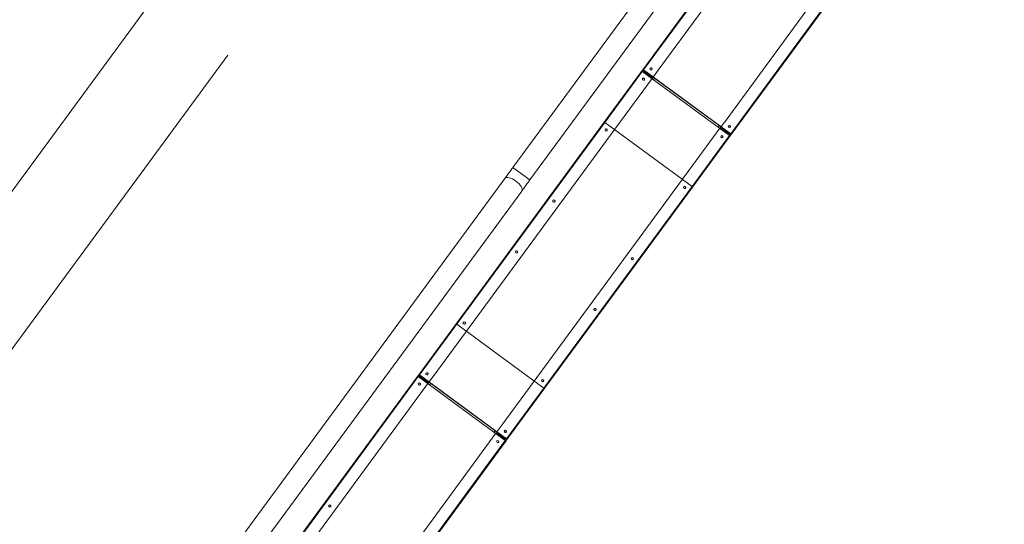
# Model space of a CAD drawing. Header units: metres. Extents: x 135583 to 135939, y 457896 to 458258.
# Tile 205 of 256: x 135783.32 to 135787.52, y 457903.13 to 457905.29. Entities that reach past the tile are written whole.
import ezdxf

# ---------------------------------------------------------------- set-up
doc = ezdxf.new("R2010")
doc.units = ezdxf.units.M
doc.linetypes.add('Hidden', pattern=[4, 2, -2])
doc.layers.add('NIEUWE INSTALLATIE', color=250, linetype='Continuous', lineweight=0)

msp = doc.modelspace()

# ---------------------------------------------------------------- linework, layer by layer
at = {"layer": 'NIEUWE INSTALLATIE'}
for p, q in [((135779.0874, 457898.8427), (135787.5244, 457910.3266)), ((135779.0874, 457898.8427), (135787.5244, 457910.3266)), ((135787.1478, 457905.8769), (135786.3549, 457904.7976)), ((135786.3565, 457904.7948), (135787.1494, 457905.874)), ((135786.3717, 457905.6059), (135785.9794, 457905.0719)), ((135786.3741, 457905.6041), (135785.9826, 457905.0712)), ((135786.0448, 457905.0697), (135786.4152, 457905.5739)), ((135786.0649, 457905.5262), (135785.4243, 457904.6542)), ((135785.4968, 457904.6009), (135786.1375, 457905.4729)), ((135786.7094, 457905.3664), (135786.3349, 457904.8566)), ((135785.974, 457905.0646), (135785.8144, 457904.8474)), ((135785.9772, 457905.0639), (135785.8176, 457904.8467)), ((135785.9794, 457905.0719), (135785.974, 457905.0646)), ((135785.9763, 457905.0644), (135785.981, 457905.0707)), ((135785.9772, 457905.0639), (135786.3496, 457904.7904)), ((135785.9818, 457905.0651), (135786.0156, 457905.0402)), ((135785.9818, 457905.0651), (135786.0156, 457905.0402)), ((135785.982, 457905.0705), (135786.3153, 457904.8257)), ((135786.3549, 457904.7976), (135785.9826, 457905.0712)), ((135786.0447, 457905.0697), (135786.0189, 457905.0346)), ((135785.8593, 457904.8173), (135786.0189, 457905.0345)), ((135786.0256, 457905.0284), (135786.0309, 457905.0357)), ((135785.8144, 457904.8473), (135785.0215, 457903.7681)), ((135785.8176, 457904.8466), (135785.0247, 457903.7674)), ((135785.8176, 457904.8466), (135786.1899, 457904.5731)), ((135786.3091, 457904.8214), (135786.3349, 457904.8565)), ((135785.0869, 457903.7659), (135785.8593, 457904.8172)), ((135786.309, 457904.8214), (135786.1494, 457904.6041)), ((135786.3012, 457904.8259), (135786.3065, 457904.8332)), ((135786.3493, 457904.7951), (135786.3154, 457904.82)), ((135786.3493, 457904.7951), (135786.3154, 457904.82)), ((135786.3181, 457904.8236), (135786.3544, 457904.7969)), ((135786.3502, 457904.7897), (135786.3549, 457904.796)), ((135786.3496, 457904.7904), (135786.1899, 457904.5731)), ((135786.1916, 457904.5703), (135786.3512, 457904.7876)), ((135786.3565, 457904.7948), (135786.3512, 457904.7876)), ((135785.4606, 457904.6275), (135785.4243, 457904.6542)), ((135785.4243, 457904.6542), (135785.4606, 457904.6275)), ((135785.4968, 457904.6009), (135785.4606, 457904.6275)), ((135785.4606, 457904.6275), (135785.4968, 457904.6009)), ((135785.3893, 457904.6065), (135783.4546, 457901.9732)), ((135786.1494, 457904.6041), (135785.377, 457903.5528)), ((135783.5271, 457901.9199), (135785.4618, 457904.5532)), ((135786.1899, 457904.5731), (135785.397, 457903.4939)), ((135785.3986, 457903.491), (135786.1915, 457904.5703)), ((135785.5566, 457903.7111), (135785.1843, 457903.9847)), ((135785.0162, 457903.7609), (135784.2401, 457902.7045)), ((135785.0194, 457903.7601), (135784.2425, 457902.7027)), ((135785.0215, 457903.7681), (135785.0162, 457903.7609)), ((135785.0185, 457903.7606), (135785.0231, 457903.7669)), ((135785.0194, 457903.7601), (135785.3917, 457903.4866)), ((135785.0239, 457903.7613), (135785.0578, 457903.7364)), ((135785.0239, 457903.7613), (135785.0578, 457903.7364)), ((135785.0242, 457903.7667), (135785.3574, 457903.5219)), ((135785.397, 457903.4939), (135785.0247, 457903.7674)), ((135785.0869, 457903.7659), (135785.0611, 457903.7308)), ((135784.2836, 457902.6725), (135785.061, 457903.7307)), ((135785.0677, 457903.7246), (135785.073, 457903.7319)), ((135785.3512, 457903.5176), (135785.377, 457903.5528)), ((135785.3512, 457903.5176), (135784.5737, 457902.4594)), ((135785.3433, 457903.5221), (135785.3487, 457903.5294)), ((135785.3914, 457903.4913), (135785.3576, 457903.5162)), ((135785.3914, 457903.4913), (135785.3576, 457903.5162)), ((135785.3602, 457903.5198), (135785.3965, 457903.4931)), ((135785.3924, 457903.4859), (135785.397, 457903.4922)), ((135785.3986, 457903.491), (135785.3933, 457903.4838)), ((135785.3917, 457903.4866), (135784.6148, 457902.4292)), ((135784.6172, 457902.4274), (135785.3933, 457903.4838))]:
    msp.add_line(p, q, dxfattribs=at)
at = {"layer": 'NIEUWE INSTALLATIE', "linetype": 'Hidden'}
msp.add_line((135786.5738, 457908.3574), (135779.1729, 457898.2838), dxfattribs=at)
at = {"layer": 'NIEUWE INSTALLATIE', "flags": 128}
for points in [[(135785.3893, 457904.6065), (135785.3922, 457904.6104), (135785.3951, 457904.6145), (135785.3981, 457904.6185), (135785.4012, 457904.6227), (135785.4042, 457904.6269), (135785.4073, 457904.6311), (135785.4105, 457904.6354), (135785.4136, 457904.6397), (135785.4168, 457904.644), (135785.42, 457904.6483), (135785.4232, 457904.6527), (135785.4243, 457904.6542)], [(135785.4968, 457904.6009), (135785.4936, 457904.5965), (135785.4904, 457904.5922), (135785.4873, 457904.5879), (135785.4841, 457904.5836), (135785.4809, 457904.5793), (135785.4778, 457904.575), (135785.4747, 457904.5708), (135785.4717, 457904.5667), (135785.4687, 457904.5626), (135785.4657, 457904.5585), (135785.4628, 457904.5546), (135785.4618, 457904.5532)]]:
    msp.add_lwpolyline(points, dxfattribs=at)
at = {"layer": 'NIEUWE INSTALLATIE'}
for centre, major_axis, ratio, start_param, end_param in [((135785.9765, 457905.0629), (-0.00242, 0.00178), 0.438371, 4.712389, 6.283185), ((135785.9818, 457905.0701), (-0.00242, 0.00178), 0.438371, 4.712389, 6.283185), ((135785.9818, 457905.0701), (-0.000806, 0.000592), 0.438371, 4.712389, 6.283185), ((135786.0144, 457905.0757), (-0.00403, 0.00296), 0.898794, 0, 3.141593), ((135786.0139, 457905.075), (-0.00403, 0.00296), 0.898794, 3.294818, 6.12996), ((135786.0139, 457905.075), (-0.00403, 0.00296), 0.898794, 3.294818, 6.12996), ((135786.0144, 457905.0757), (-0.00403, 0.00296), 0.898794, 3.141593, 6.283185), ((135785.9825, 457905.0322), (-0.00403, 0.00296), 0.898794, 0, 3.141593), ((135785.9819, 457905.0315), (-0.00403, 0.00296), 0.898794, 3.294818, 6.283185), ((135785.9819, 457905.0315), (-0.00403, 0.00296), 0.898794, 3.294818, 6.283185), ((135785.9825, 457905.0322), (-0.00403, 0.00296), 0.898794, 3.141593, 6.283185), ((135786.0141, 457905.0381), (-0.00484, 0.00355), 0.438371, 3.141593, 4.712389), ((135786.0141, 457905.0381), (-0.00484, 0.00355), 0.438371, 3.141593, 4.712389), ((135785.8168, 457904.8456), (-0.00242, 0.00178), 0.438371, 4.712389, 6.283185), ((135785.8228, 457904.8149), (-0.00403, 0.00296), 0.898794, 0, 3.141593), ((135785.8228, 457904.8149), (-0.00403, 0.00296), 0.898794, 3.141593, 6.283185), ((135786.3139, 457904.8178), (-0.00484, 0.00355), 0.438371, 4.712389, 6.283185), ((135786.3139, 457904.8178), (-0.00484, 0.00355), 0.438371, 4.712389, 6.283185), ((135786.3496, 457904.8294), (-0.00403, 0.00296), 0.898794, 0, 3.141593), ((135786.3491, 457904.8287), (-0.00403, 0.00296), 0.898794, 3.294818, 6.12996), ((135786.3491, 457904.8287), (-0.00403, 0.00296), 0.898794, 3.294818, 6.12996), ((135786.3496, 457904.8294), (-0.00403, 0.00296), 0.898794, 3.141593, 6.283185), ((135786.3541, 457904.7966), (-0.000806, 0.000592), 0.438371, 3.926991, 4.712389), ((135786.3541, 457904.7966), (-0.00242, 0.00178), 0.438371, 3.141593, 4.712389), ((135786.3177, 457904.7859), (-0.00403, 0.00296), 0.898794, 0, 3.141593), ((135786.3172, 457904.7852), (-0.00403, 0.00296), 0.898794, 3.141593, 6.12996), ((135786.3172, 457904.7852), (-0.00403, 0.00296), 0.898794, 3.141593, 6.12996), ((135786.3177, 457904.7859), (-0.00403, 0.00296), 0.898794, 3.141593, 6.283185), ((135786.3488, 457904.7893), (-0.00242, 0.00178), 0.438371, 3.141593, 4.712389), ((135785.4255, 457904.5798), (-0.0363, 0.0266), 0.438371, 4.712389, 6.283185), ((135785.4255, 457904.5798), (-0.0363, 0.0266), 0.438371, 4.712389, 6.283185), ((135785.4255, 457904.5798), (-0.0363, 0.0266), 0.438371, 3.141593, 4.712389), ((135785.4255, 457904.5798), (-0.0363, 0.0266), 0.438371, 3.141593, 4.712389), ((135786.1581, 457904.5686), (-0.00403, 0.00296), 0.898794, 0, 3.141593), ((135786.1581, 457904.5686), (-0.00403, 0.00296), 0.898794, 3.141593, 6.283185), ((135786.1891, 457904.572), (-0.00242, 0.00178), 0.438371, 3.141593, 4.712389), ((135785.5993, 457904.5107), (-0.00403, 0.00296), 0.898794, 0, 3.141593), ((135785.5993, 457904.5107), (-0.00403, 0.00296), 0.898794, 3.141593, 6.283185), ((135785.4397, 457904.2934), (-0.00403, 0.00296), 0.898794, 0, 3.141593), ((135785.4397, 457904.2934), (-0.00403, 0.00296), 0.898794, 3.141593, 6.283185), ((135785.9346, 457904.2644), (-0.00403, 0.00296), 0.898794, 0, 3.141593), ((135785.9346, 457904.2644), (-0.00403, 0.00296), 0.898794, 3.141593, 6.283185), ((135785.7749, 457904.0471), (-0.00403, 0.00296), 0.898794, 0, 3.141593), ((135785.7749, 457904.0471), (-0.00403, 0.00296), 0.898794, 3.141593, 6.283185), ((135785.1836, 457903.9836), (-0.00242, 0.00178), 0.438371, 4.712389, 6.283185), ((135785.2162, 457903.9892), (-0.00403, 0.00296), 0.898794, 0, 3.141593), ((135785.2162, 457903.9892), (-0.00403, 0.00296), 0.898794, 3.141593, 6.283185), ((135785.0186, 457903.7591), (-0.00242, 0.00178), 0.438371, 4.712389, 6.283185), ((135785.0239, 457903.7663), (-0.00242, 0.00178), 0.438371, 4.712389, 6.283185), ((135785.0239, 457903.7663), (-0.000806, 0.000592), 0.438371, 4.712389, 6.283185), ((135785.0565, 457903.7719), (-0.00403, 0.00296), 0.898794, 0, 3.141593), ((135785.056, 457903.7712), (-0.00403, 0.00296), 0.898794, 3.294818, 6.12996), ((135785.056, 457903.7712), (-0.00403, 0.00296), 0.898794, 3.294818, 6.12996), ((135785.0565, 457903.7719), (-0.00403, 0.00296), 0.898794, 3.141593, 6.283185), ((135785.5514, 457903.7429), (-0.00403, 0.00296), 0.898794, 0, 3.141593), ((135785.5514, 457903.7429), (-0.00403, 0.00296), 0.898794, 3.141593, 6.283185), ((135785.0246, 457903.7284), (-0.00403, 0.00296), 0.898794, 0, 3.141593), ((135785.0241, 457903.7277), (-0.00403, 0.00296), 0.898794, 3.294818, 6.283185), ((135785.0241, 457903.7277), (-0.00403, 0.00296), 0.898794, 3.294818, 6.283185), ((135785.0246, 457903.7284), (-0.00403, 0.00296), 0.898794, 3.141593, 6.283185), ((135785.0562, 457903.7343), (-0.00484, 0.00355), 0.438371, 3.141593, 4.712389), ((135785.0562, 457903.7343), (-0.00484, 0.00355), 0.438371, 3.141593, 4.712389), ((135785.5559, 457903.7101), (-0.00242, 0.00178), 0.438371, 3.141593, 4.712389), ((135785.356, 457903.514), (-0.00484, 0.00355), 0.438371, 4.712389, 6.283185), ((135785.356, 457903.514), (-0.00484, 0.00355), 0.438371, 4.712389, 6.283185), ((135785.3918, 457903.5256), (-0.00403, 0.00296), 0.898794, 0, 3.141593), ((135785.3918, 457903.5256), (-0.00403, 0.00296), 0.898794, 3.141593, 6.283185), ((135785.3913, 457903.5249), (-0.00403, 0.00296), 0.898794, 3.294818, 6.12996), ((135785.3913, 457903.5249), (-0.00403, 0.00296), 0.898794, 3.294818, 6.12996), ((135785.3962, 457903.4928), (-0.000806, 0.000592), 0.438371, 3.926991, 4.712389), ((135785.3962, 457903.4928), (-0.00242, 0.00178), 0.438371, 3.141593, 4.712389), ((135785.3598, 457903.4821), (-0.00403, 0.00296), 0.898794, 0, 3.141593), ((135785.3593, 457903.4814), (-0.00403, 0.00296), 0.898794, 3.141593, 6.12996), ((135785.3593, 457903.4814), (-0.00403, 0.00296), 0.898794, 3.141593, 6.12996), ((135785.3598, 457903.4821), (-0.00403, 0.00296), 0.898794, 3.141593, 6.283185), ((135785.3909, 457903.4855), (-0.00242, 0.00178), 0.438371, 3.141593, 4.712389), ((135784.6414, 457903.2069), (-0.00403, 0.00296), 0.898794, 0, 3.141593), ((135784.6409, 457903.2062), (-0.00403, 0.00296), 0.898794, 3.294818, 6.283185), ((135784.6409, 457903.2062), (-0.00403, 0.00296), 0.898794, 3.294818, 6.283185), ((135784.6414, 457903.2069), (-0.00403, 0.00296), 0.898794, 3.141593, 6.283185)]:
    msp.add_ellipse(centre, major_axis=major_axis, ratio=ratio, start_param=start_param, end_param=end_param, dxfattribs=at)

doc.saveas('drawing.dxf')
